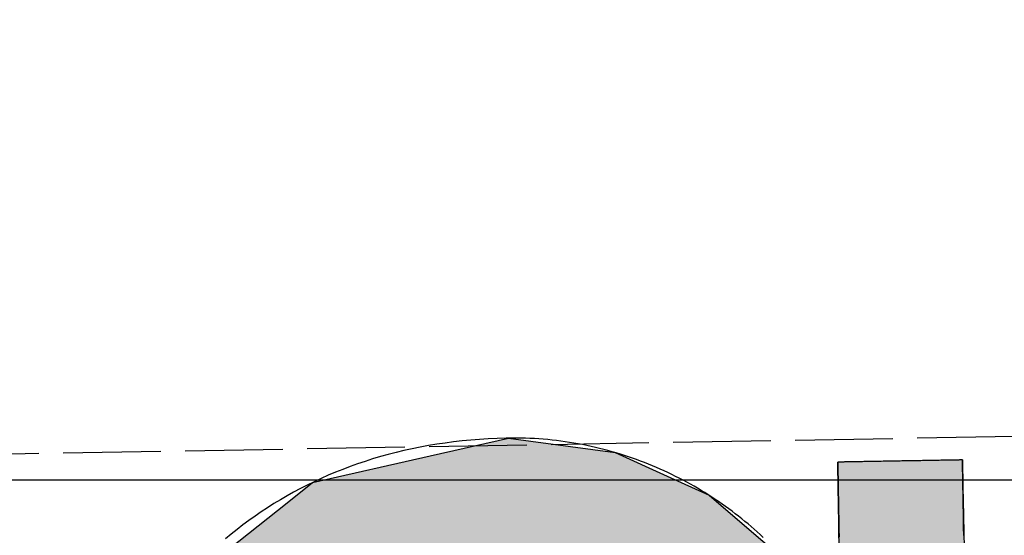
# Model space of a CAD drawing. Extents: x 562 to 7231, y 5317 to 13126.
# Tile 32 of 74: x 3579 to 3629, y 8113 to 8139. Entities that reach past the tile are written whole.
import ezdxf

# ---------------------------------------------------------------- set-up
doc = ezdxf.new("R2010")
doc.units = 0
doc.linetypes.add('GEN3', pattern=[6.25, 5, -1.25])
doc.layers.get('0').update_dxf_attribs({"linetype": 'CONTINUOUS'})
for name, color, linetype in [('3', 6, 'GEN3'), ('5', 3, 'CONTINUOUS'), ('LOGO', 7, 'CONTINUOUS')]:
    doc.layers.add(name, color=color, linetype=linetype)

# ---------------------------------------------------------------- blocks, each defined once
blk = doc.blocks.new('*U38')
at = {"layer": 'LOGO', "color": 30, "linetype": 'CONTINUOUS'}
for p, q in [((70.7363, 7.6539), (71.3157, 7.7745)), ((71.3157, 7.7745), (72.1028, 7.6539)), ((69.8624, 7.472), (70.7363, 7.6539)), ((72.1028, 7.6539), (72.4845, 7.472)), ((73.7466, 7.3511), (73.7466, 7.5547)), ((74.6685, 7.5547), (74.6685, 7.3511)), ((69.6721, 7.326), (69.8624, 7.472)), ((72.4845, 7.472), (72.791, 7.326)), ((73.7466, 7.2564), (73.7466, 7.3511)), ((74.6685, 7.3511), (74.6685, 7.2564)), ((69.2388, 6.9935), (69.6721, 7.326)), ((72.791, 7.326), (73.1692, 6.9935)), ((73.7466, 6.9032), (73.7466, 7.2564)), ((74.6685, 7.2564), (74.6685, 6.9032)), ((69.1533, 6.9279), (69.2388, 6.9935)), ((73.1692, 6.9935), (73.2438, 6.9279)), ((68.8059, 6.6613), (69.1533, 6.9279)), ((70.7043, 6.9279), (70.07, 6.6613)), ((72.1609, 6.8417), (71.7719, 6.9279)), ((73.2438, 6.9279), (73.3419, 6.8417)), ((72.1871, 6.8359), (72.1609, 6.8417)), ((73.3419, 6.8417), (73.3456, 6.8359)), ((73.7466, 6.4703), (73.7466, 6.9032)), ((74.6685, 6.9032), (74.6685, 6.4703)), ((72.7539, 6.4861), (72.1871, 6.8359)), ((73.3456, 6.8359), (73.5679, 6.4861)), ((68.5622, 6.2298), (68.792, 6.6507)), ((68.792, 6.6507), (68.8059, 6.6613)), ((70.0578, 6.6507), (69.5738, 6.2298)), ((70.07, 6.6613), (70.0578, 6.6507)), ((72.9559, 6.2517), (72.7539, 6.4861)), ((73.5679, 6.4861), (73.717, 6.2517)), ((73.7466, 6.4553), (73.7466, 6.4703)), ((73.7466, 6.2517), (73.7466, 6.4553)), ((74.6685, 6.4703), (74.6685, 6.4553)), ((74.6685, 6.4553), (74.6685, 6.2517)), ((68.1307, 5.4396), (68.5622, 6.2298)), ((69.5738, 6.2298), (69.1801, 5.4396)), ((73.1846, 5.9862), (72.9559, 6.2517)), ((74.6685, 6.2517), (74.6685, 5.9862)), ((73.6716, 4.7033), (73.1846, 5.9862)), ((74.6685, 5.9862), (74.6685, 4.7033)), ((68.0655, 5.0154), (68.1307, 5.4396)), ((69.1801, 5.4396), (68.9688, 5.0154)), ((67.9044, 3.9676), (68.0655, 5.0154)), ((68.9688, 5.0154), (68.872, 3.9676)), ((73.6874, 4.0846), (73.6716, 4.7033)), ((74.6685, 4.7033), (74.6685, 4.0846)), ((73.7076, 3.2947), (73.6874, 4.0846)), ((74.6685, 4.0846), (74.6685, 3.2947)), ((67.9538, 3.5803), (67.9044, 3.9676)), ((68.872, 3.9676), (68.8363, 3.5803)), ((68.0977, 2.4533), (67.9538, 3.5803)), ((68.8363, 3.5803), (69.1153, 2.4533)), ((73.2733, 2.0058), (73.7076, 3.2947)), ((74.6685, 3.2947), (74.6685, 2.0058)), ((68.1996, 2.2461), (68.0977, 2.4533)), ((69.1153, 2.4533), (69.1666, 2.2461)), ((68.6881, 1.253), (68.1996, 2.2461)), ((69.1666, 2.2461), (69.9859, 1.253)), ((72.9612, 1.6989), (73.2733, 2.0058)), ((74.6685, 2.0058), (74.6685, 1.6989)), ((72.9007, 1.6394), (72.9612, 1.6989)), ((74.6685, 1.6989), (74.6685, 1.6394)), ((72.3688, 1.1164), (72.9007, 1.6394)), ((73.717, 1.6394), (73.3842, 1.1164)), ((73.7466, 0.9127), (73.7466, 1.6394)), ((74.6685, 1.6394), (74.6685, 0.9127)), ((68.7042, 1.2203), (68.6881, 1.253)), ((69.9859, 1.253), (70.0543, 1.2203)), ((69.0285, 0.9664), (68.7042, 1.2203)), ((70.0543, 1.2203), (70.5857, 0.9664)), ((72.0541, 1.0079), (72.3688, 1.1164)), ((73.3842, 1.1164), (73.3151, 1.0079)), ((69.1585, 0.8647), (69.0285, 0.9664)), ((70.5857, 0.9664), (71.3082, 0.8647)), ((71.7444, 0.9011), (72.0541, 1.0079)), ((73.3151, 1.0079), (73.195, 0.9011)), ((71.39, 0.8647), (71.7444, 0.9011)), ((73.195, 0.9011), (73.1541, 0.8647)), ((73.7466, 0.6145), (73.7466, 0.9127)), ((74.6685, 0.9127), (74.6685, 0.6145)), ((69.1599, 0.8636), (69.1585, 0.8647)), ((69.6019, 0.5176), (69.1599, 0.8636)), ((73.1529, 0.8636), (72.7636, 0.5176)), ((73.1541, 0.8647), (73.1529, 0.8636)), ((73.6056, -0.6099), (73.7466, 0.6145)), ((74.6685, 0.6145), (74.5217, -0.6099)), ((69.7636, 0.391), (69.6019, 0.5176)), ((72.7636, 0.5176), (72.4943, 0.391)), ((70.739, 0.2002), (69.7636, 0.391)), ((72.4943, 0.391), (72.0885, 0.2002)), ((71.3157, 0.0874), (70.739, 0.2002)), ((72.0885, 0.2002), (71.3157, 0.0874)), ((73.4618, -0.9041), (73.6056, -0.6099)), ((74.5217, -0.6099), (74.4865, -0.9041)), ((68.4093, -1.4376), (68.1828, -0.7325)), ((69.1047, -0.7325), (69.3927, -1.4376)), ((73.1681, -1.5048), (73.4618, -0.9041)), ((74.4865, -0.9041), (74.1858, -1.5048)), ((68.5157, -1.7689), (68.4093, -1.4376)), ((69.3927, -1.4376), (69.7553, -1.7689)), ((72.422, -2.0466), (73.1681, -1.5048)), ((74.1858, -1.5048), (73.9145, -2.0466)), ((68.6521, -1.9038), (68.5157, -1.7689)), ((69.7553, -1.7689), (69.903, -1.9038)), ((68.9923, -2.2404), (68.6521, -1.9038)), ((69.903, -1.9038), (71.3157, -2.2404)), ((71.3157, -2.2404), (72.4121, -2.0538)), ((72.4121, -2.0538), (72.422, -2.0466)), ((73.9042, -2.0538), (73.6363, -2.2404)), ((73.9145, -2.0466), (73.9042, -2.0538)), ((69.233, -2.4785), (68.9923, -2.2404)), ((73.6363, -2.2404), (73.2945, -2.4785)), ((69.9216, -2.7663), (69.233, -2.4785)), ((73.2945, -2.4785), (72.8814, -2.7663)), ((70.2084, -2.8862), (69.9216, -2.7663)), ((72.8814, -2.7663), (72.1315, -2.8862)), ((71.3157, -3.0166), (70.2084, -2.8862)), ((72.1315, -2.8862), (71.3157, -3.0166))]:
    blk.add_line(p, q, dxfattribs=at)
at = {"layer": 'LOGO', "color": 30, "linetype": 'CONTINUOUS', "extrusion": (0, 0, -1)}
for points in [[(-71.3157, 7.7745), (-72.1028, 7.6539), (-70.7363, 7.6539)], [(-70.7363, 7.6539), (-72.4845, 7.472), (-69.8624, 7.472)], [(-70.7363, 7.6539), (-72.1028, 7.6539), (-72.4845, 7.472)], [(-73.7466, 7.5547), (-74.6685, 7.3511), (-73.7466, 7.3511)], [(-73.7466, 7.5547), (-74.6685, 7.5547), (-74.6685, 7.3511)], [(-69.8624, 7.472), (-72.791, 7.326), (-69.6721, 7.326)], [(-69.8624, 7.472), (-72.4845, 7.472), (-72.791, 7.326)], [(-73.7466, 7.3511), (-74.6685, 7.2564), (-73.7466, 7.2564)], [(-73.7466, 7.3511), (-74.6685, 7.3511), (-74.6685, 7.2564)], [(-69.6721, 7.326), (-73.1692, 6.9935), (-69.2388, 6.9935)], [(-69.6721, 7.326), (-72.791, 7.326), (-73.1692, 6.9935)], [(-73.7466, 7.2564), (-74.6685, 6.9032), (-73.7466, 6.9032)], [(-73.7466, 7.2564), (-74.6685, 7.2564), (-74.6685, 6.9032)], [(-69.2388, 6.9935), (-70.7043, 6.9279), (-69.1533, 6.9279)], [(-69.2388, 6.9935), (-71.476, 6.9935), (-70.7043, 6.9279)], [(-71.476, 6.9935), (-73.2438, 6.9279), (-71.7719, 6.9279)], [(-71.476, 6.9935), (-73.1692, 6.9935), (-73.2438, 6.9279)], [(-69.1533, 6.9279), (-70.07, 6.6613), (-68.8059, 6.6613)], [(-69.1533, 6.9279), (-70.7043, 6.9279), (-70.07, 6.6613)], [(-71.7719, 6.9279), (-73.3419, 6.8417), (-72.1609, 6.8417)], [(-71.7719, 6.9279), (-73.2438, 6.9279), (-73.3419, 6.8417)], [(-72.1609, 6.8417), (-73.3456, 6.8359), (-72.1871, 6.8359)], [(-72.1609, 6.8417), (-73.3419, 6.8417), (-73.3456, 6.8359)], [(-73.7466, 6.9032), (-74.6685, 6.4703), (-73.7466, 6.4703)], [(-73.7466, 6.9032), (-74.6685, 6.9032), (-74.6685, 6.4703)], [(-72.1871, 6.8359), (-73.5679, 6.4861), (-72.7539, 6.4861)], [(-72.1871, 6.8359), (-73.3456, 6.8359), (-73.5679, 6.4861)], [(-68.792, 6.6507), (-69.5738, 6.2298), (-68.5622, 6.2298)], [(-68.8059, 6.6613), (-70.0578, 6.6507), (-68.792, 6.6507)], [(-68.792, 6.6507), (-70.0578, 6.6507), (-69.5738, 6.2298)], [(-68.8059, 6.6613), (-70.07, 6.6613), (-70.0578, 6.6507)], [(-72.7539, 6.4861), (-73.717, 6.2517), (-72.9559, 6.2517)], [(-72.7539, 6.4861), (-73.5679, 6.4861), (-73.717, 6.2517)], [(-73.7466, 6.4703), (-74.6685, 6.4553), (-73.7466, 6.4553)], [(-73.7466, 6.4703), (-74.6685, 6.4703), (-74.6685, 6.4553)], [(-73.7466, 6.4553), (-74.6685, 6.2517), (-73.7466, 6.2517)], [(-73.7466, 6.4553), (-74.6685, 6.4553), (-74.6685, 6.2517)], [(-68.5622, 6.2298), (-69.1801, 5.4396), (-68.1307, 5.4396)], [(-68.5622, 6.2298), (-69.5738, 6.2298), (-69.1801, 5.4396)], [(-72.9559, 6.2517), (-74.6685, 5.9862), (-73.1846, 5.9862)], [(-72.9559, 6.2517), (-74.6685, 6.2517), (-74.6685, 5.9862)], [(-73.1846, 5.9862), (-74.6685, 4.7033), (-73.6716, 4.7033)], [(-73.1846, 5.9862), (-74.6685, 5.9862), (-74.6685, 4.7033)], [(-68.1307, 5.4396), (-68.9688, 5.0154), (-68.0655, 5.0154)], [(-68.1307, 5.4396), (-69.1801, 5.4396), (-68.9688, 5.0154)], [(-68.0655, 5.0154), (-68.872, 3.9676), (-67.9044, 3.9676)], [(-68.0655, 5.0154), (-68.9688, 5.0154), (-68.872, 3.9676)], [(-73.6716, 4.7033), (-74.6685, 4.0846), (-73.6874, 4.0846)], [(-73.6716, 4.7033), (-74.6685, 4.7033), (-74.6685, 4.0846)], [(-73.6874, 4.0846), (-74.6685, 3.2947), (-73.7076, 3.2947)], [(-73.6874, 4.0846), (-74.6685, 4.0846), (-74.6685, 3.2947)], [(-67.9044, 3.9676), (-68.8363, 3.5803), (-67.9538, 3.5803)], [(-67.9044, 3.9676), (-68.872, 3.9676), (-68.8363, 3.5803)], [(-67.9538, 3.5803), (-69.1153, 2.4533), (-68.0977, 2.4533)], [(-67.9538, 3.5803), (-68.8363, 3.5803), (-69.1153, 2.4533)], [(-73.7076, 3.2947), (-74.6685, 2.0058), (-73.2733, 2.0058)], [(-73.7076, 3.2947), (-74.6685, 3.2947), (-74.6685, 2.0058)], [(-68.0977, 2.4533), (-69.1666, 2.2461), (-68.1996, 2.2461)], [(-68.0977, 2.4533), (-69.1153, 2.4533), (-69.1666, 2.2461)], [(-68.1996, 2.2461), (-69.9859, 1.253), (-68.6881, 1.253)], [(-68.1996, 2.2461), (-69.1666, 2.2461), (-69.9859, 1.253)], [(-73.2733, 2.0058), (-74.6685, 1.6989), (-72.9612, 1.6989)], [(-73.2733, 2.0058), (-74.6685, 2.0058), (-74.6685, 1.6989)], [(-72.9612, 1.6989), (-74.6685, 1.6394), (-72.9007, 1.6394)], [(-72.9612, 1.6989), (-74.6685, 1.6989), (-74.6685, 1.6394)], [(-72.9007, 1.6394), (-73.3842, 1.1164), (-72.3688, 1.1164)], [(-72.9007, 1.6394), (-73.717, 1.6394), (-73.3842, 1.1164)], [(-73.7466, 1.6394), (-74.6685, 0.9127), (-73.7466, 0.9127)], [(-73.7466, 1.6394), (-74.6685, 1.6394), (-74.6685, 0.9127)], [(-68.6881, 1.253), (-70.0543, 1.2203), (-68.7042, 1.2203)], [(-68.6881, 1.253), (-69.9859, 1.253), (-70.0543, 1.2203)], [(-68.7042, 1.2203), (-70.5857, 0.9664), (-69.0285, 0.9664)], [(-68.7042, 1.2203), (-70.0543, 1.2203), (-70.5857, 0.9664)], [(-72.3688, 1.1164), (-73.3151, 1.0079), (-72.0541, 1.0079)], [(-72.3688, 1.1164), (-73.3842, 1.1164), (-73.3151, 1.0079)], [(-69.0285, 0.9664), (-71.3082, 0.8647), (-69.1585, 0.8647)], [(-69.0285, 0.9664), (-70.5857, 0.9664), (-71.3082, 0.8647)], [(-72.0541, 1.0079), (-73.195, 0.9011), (-71.7444, 0.9011)], [(-72.0541, 1.0079), (-73.3151, 1.0079), (-73.195, 0.9011)], [(-71.7444, 0.9011), (-73.1541, 0.8647), (-71.39, 0.8647)], [(-71.7444, 0.9011), (-73.195, 0.9011), (-73.1541, 0.8647)], [(-73.7466, 0.9127), (-74.6685, 0.6145), (-73.7466, 0.6145)], [(-73.7466, 0.9127), (-74.6685, 0.9127), (-74.6685, 0.6145)], [(-69.1585, 0.8647), (-71.3157, 0.8636), (-69.1599, 0.8636)], [(-69.1585, 0.8647), (-71.3082, 0.8647), (-71.3157, 0.8636)], [(-69.1599, 0.8636), (-72.7636, 0.5176), (-69.6019, 0.5176)], [(-69.1599, 0.8636), (-73.1529, 0.8636), (-72.7636, 0.5176)], [(-71.39, 0.8647), (-73.1529, 0.8636), (-71.3157, 0.8636)], [(-71.39, 0.8647), (-73.1541, 0.8647), (-73.1529, 0.8636)], [(-73.7466, 0.6145), (-74.5217, -0.6099), (-73.6056, -0.6099)], [(-73.7466, 0.6145), (-74.6685, 0.6145), (-74.5217, -0.6099)], [(-69.6019, 0.5176), (-72.4943, 0.391), (-69.7636, 0.391)], [(-69.6019, 0.5176), (-72.7636, 0.5176), (-72.4943, 0.391)], [(-69.7636, 0.391), (-72.0885, 0.2002), (-70.739, 0.2002)], [(-69.7636, 0.391), (-72.4943, 0.391), (-72.0885, 0.2002)], [(-70.739, 0.2002), (-72.0885, 0.2002), (-71.3157, 0.0874)], [(-73.6056, -0.6099), (-74.4865, -0.9041), (-73.4618, -0.9041)], [(-73.6056, -0.6099), (-74.5217, -0.6099), (-74.4865, -0.9041)], [(-68.1828, -0.7325), (-69.3927, -1.4376), (-68.4093, -1.4376)], [(-68.1828, -0.7325), (-69.1047, -0.7325), (-69.3927, -1.4376)], [(-73.4618, -0.9041), (-74.1858, -1.5048), (-73.1681, -1.5048)], [(-73.4618, -0.9041), (-74.4865, -0.9041), (-74.1858, -1.5048)], [(-68.4093, -1.4376), (-69.7553, -1.7689), (-68.5157, -1.7689)], [(-68.4093, -1.4376), (-69.3927, -1.4376), (-69.7553, -1.7689)], [(-73.1681, -1.5048), (-73.9145, -2.0466), (-72.422, -2.0466)], [(-73.1681, -1.5048), (-74.1858, -1.5048), (-73.9145, -2.0466)], [(-68.5157, -1.7689), (-69.903, -1.9038), (-68.6521, -1.9038)], [(-68.5157, -1.7689), (-69.7553, -1.7689), (-69.903, -1.9038)], [(-68.6521, -1.9038), (-71.3157, -2.2404), (-68.9923, -2.2404)], [(-68.6521, -1.9038), (-69.903, -1.9038), (-71.3157, -2.2404)], [(-72.4121, -2.0538), (-73.6363, -2.2404), (-71.3157, -2.2404)], [(-72.422, -2.0466), (-73.9042, -2.0538), (-72.4121, -2.0538)], [(-72.4121, -2.0538), (-73.9042, -2.0538), (-73.6363, -2.2404)], [(-72.422, -2.0466), (-73.9145, -2.0466), (-73.9042, -2.0538)], [(-68.9923, -2.2404), (-73.2945, -2.4785), (-69.233, -2.4785)], [(-68.9923, -2.2404), (-73.6363, -2.2404), (-73.2945, -2.4785)], [(-69.233, -2.4785), (-72.8814, -2.7663), (-69.9216, -2.7663)], [(-69.233, -2.4785), (-73.2945, -2.4785), (-72.8814, -2.7663)], [(-69.9216, -2.7663), (-72.1315, -2.8862), (-70.2084, -2.8862)], [(-69.9216, -2.7663), (-72.8814, -2.7663), (-72.1315, -2.8862)], [(-70.2084, -2.8862), (-72.1315, -2.8862), (-71.3157, -3.0166)]]:
    blk.add_solid(points, dxfattribs=at)
blk = doc.blocks.new('KLAUS')
at = {"layer": 'LOGO'}
for points in [[(74.6685, 7.5547, 0), (74.6682, 7.5547, 0), (74.6674, 7.5547, 0), (74.666, 7.5547, 0), (74.664, 7.5547, 0), (74.6615, 7.5547, 0), (74.6585, 7.5547, 0), (74.655, 7.5547, 0), (74.6511, 7.5547, 0), (74.6466, 7.5547, 0), (74.6416, 7.5547, 0), (74.6362, 7.5547, 0), (74.6304, 7.5547, 0), (74.6241, 7.5547, 0), (74.6174, 7.5547, 0), (74.6102, 7.5547, 0), (74.6027, 7.5547, 0), (74.5948, 7.5547, 0), (74.5865, 7.5547, 0), (74.5779, 7.5547, 0), (74.5689, 7.5547, 0), (74.5595, 7.5547, 0), (74.5498, 7.5547, 0), (74.5398, 7.5547, 0), (74.5295, 7.5547, 0), (74.519, 7.5547, 0), (74.5081, 7.5547, 0), (74.4969, 7.5547, 0), (74.4855, 7.5547, 0), (74.4739, 7.5547, 0), (74.462, 7.5547, 0), (74.4499, 7.5547, 0), (74.4376, 7.5547, 0), (74.425, 7.5547, 0), (74.4123, 7.5547, 0), (74.3994, 7.5547, 0), (74.3864, 7.5547, 0), (74.3732, 7.5547, 0), (74.3598, 7.5547, 0), (74.3464, 7.5547, 0), (74.3328, 7.5547, 0), (74.3191, 7.5547, 0), (74.3053, 7.5547, 0), (74.2914, 7.5547, 0), (74.2775, 7.5547, 0), (74.2635, 7.5547, 0), (74.2494, 7.5547, 0), (74.2353, 7.5547, 0), (74.2212, 7.5547, 0), (74.2071, 7.5547, 0), (74.193, 7.5547, 0), (74.1789, 7.5547, 0), (74.1648, 7.5547, 0), (74.1508, 7.5547, 0), (74.1368, 7.5547, 0), (74.1228, 7.5547, 0), (74.1089, 7.5547, 0), (74.0952, 7.5547, 0), (74.0815, 7.5547, 0), (74.0679, 7.5547, 0), (74.0544, 7.5547, 0), (74.0411, 7.5547, 0), (74.0279, 7.5547, 0), (74.0148, 7.5547, 0), (74.002, 7.5547, 0), (73.9893, 7.5547, 0), (73.9768, 7.5547, 0), (73.9645, 7.5547, 0), (73.9524, 7.5547, 0), (73.9405, 7.5547, 0), (73.9288, 7.5547, 0), (73.9175, 7.5547, 0), (73.9063, 7.5547, 0), (73.8955, 7.5547, 0), (73.8849, 7.5547, 0), (73.8746, 7.5547, 0), (73.8646, 7.5547, 0), (73.855, 7.5547, 0), (73.8457, 7.5547, 0), (73.8367, 7.5547, 0), (73.828, 7.5547, 0), (73.8198, 7.5547, 0), (73.8119, 7.5547, 0), (73.8044, 7.5547, 0), (73.7973, 7.5547, 0), (73.7906, 7.5547, 0), (73.7843, 7.5547, 0), (73.7785, 7.5547, 0), (73.7731, 7.5547, 0), (73.7682, 7.5547, 0), (73.7638, 7.5547, 0), (73.7598, 7.5547, 0), (73.7563, 7.5547, 0), (73.7534, 7.5547, 0), (73.7509, 7.5547, 0), (73.749, 7.5547, 0), (73.7477, 7.5547, 0), (73.7468, 7.5547, 0), (73.7466, 7.5547, 0), (73.7466, 7.5542, 0), (73.7466, 7.553, 0), (73.7466, 7.5509, 0), (73.7466, 7.5481, 0), (73.7466, 7.5446, 0), (73.7466, 7.5403, 0), (73.7466, 7.5353, 0), (73.7466, 7.5296, 0), (73.7466, 7.5232, 0), (73.7466, 7.5162, 0), (73.7466, 7.5085, 0), (73.7466, 7.5002, 0), (73.7466, 7.4913, 0), (73.7466, 7.4818, 0), (73.7466, 7.4717, 0), (73.7466, 7.461, 0), (73.7466, 7.4498, 0), (73.7466, 7.438, 0), (73.7466, 7.4258, 0), (73.7466, 7.413, 0), (73.7466, 7.3998, 0), (73.7466, 7.3861, 0), (73.7466, 7.3719, 0), (73.7466, 7.3574, 0), (73.7466, 7.3423, 0), (73.7466, 7.327, 0), (73.7466, 7.3112, 0), (73.7466, 7.295, 0), (73.7466, 7.2786, 0), (73.7466, 7.2617, 0), (73.7466, 7.2446, 0), (73.7466, 7.2272, 0), (73.7466, 7.2095, 0), (73.7466, 7.1915, 0), (73.7466, 7.1732, 0), (73.7466, 7.1548, 0), (73.7466, 7.1361, 0), (73.7466, 7.1172, 0), (73.7466, 7.0982, 0), (73.7466, 7.079, 0), (73.7466, 7.0596, 0), (73.7466, 7.0401, 0), (73.7466, 7.0205, 0), (73.7466, 7.0008, 0)], [(73.1857, 7.0078, 0), (73.1642, 7.0286, 0), (73.1424, 7.0491, 0), (73.1204, 7.0694, 0), (73.0981, 7.0895, 0), (73.0756, 7.1093, 0), (73.0528, 7.129, 0), (73.0297, 7.1484, 0), (73.0064, 7.1676, 0), (72.9828, 7.1866, 0), (72.959, 7.2054, 0), (72.9349, 7.2238, 0), (72.9106, 7.2421, 0), (72.886, 7.2601, 0), (72.8612, 7.2779, 0), (72.8362, 7.2954, 0), (72.8109, 7.3127, 0), (72.7854, 7.3297, 0), (72.7597, 7.3464, 0), (72.7337, 7.3629, 0), (72.7076, 7.3791, 0), (72.6812, 7.3951, 0), (72.6545, 7.4107, 0), (72.6277, 7.4261, 0), (72.6007, 7.4412, 0), (72.5734, 7.456, 0), (72.5459, 7.4705, 0), (72.5183, 7.4848, 0), (72.4904, 7.4987, 0), (72.4623, 7.5123, 0), (72.4341, 7.5257, 0), (72.4056, 7.5387, 0), (72.377, 7.5514, 0), (72.3481, 7.5638, 0), (72.3191, 7.5759, 0), (72.2899, 7.5877, 0), (72.2605, 7.5991, 0), (72.2309, 7.6102, 0), (72.2012, 7.621, 0), (72.1712, 7.6315, 0), (72.1411, 7.6416, 0), (72.1109, 7.6513, 0), (72.0805, 7.6608, 0), (72.0499, 7.6698, 0), (72.0191, 7.6786, 0), (71.9882, 7.6869, 0), (71.9571, 7.6949, 0), (71.9259, 7.7026, 0), (71.8946, 7.7099, 0), (71.8631, 7.7168, 0), (71.8314, 7.7233, 0), (71.7996, 7.7295, 0), (71.7677, 7.7352, 0), (71.7356, 7.7406, 0), (71.7034, 7.7457, 0), (71.671, 7.7503, 0), (71.6386, 7.7545, 0), (71.606, 7.7584, 0), (71.5732, 7.7618, 0), (71.5404, 7.7648, 0), (71.5074, 7.7675, 0), (71.4744, 7.7697, 0), (71.4412, 7.7715, 0), (71.4079, 7.7728, 0), (71.3745, 7.7738, 0), (71.3409, 7.7743, 0), (71.299, 7.7744, 0), (71.2327, 7.7736, 0), (71.1669, 7.7717, 0), (71.1017, 7.7688, 0), (71.0371, 7.7648, 0), (70.9732, 7.7598, 0), (70.9098, 7.7537, 0), (70.847, 7.7466, 0), (70.7849, 7.7385, 0), (70.7233, 7.7294, 0), (70.6624, 7.7193, 0), (70.6021, 7.7081, 0), (70.5424, 7.6961, 0), (70.4833, 7.683, 0), (70.4248, 7.669, 0), (70.367, 7.654, 0), (70.3097, 7.638, 0), (70.2531, 7.6212, 0), (70.1972, 7.6034, 0), (70.1418, 7.5847, 0), (70.0871, 7.565, 0), (70.033, 7.5445, 0), (69.9796, 7.5231, 0), (69.9267, 7.5008, 0), (69.8746, 7.4776, 0), (69.823, 7.4535, 0), (69.7721, 7.4286, 0), (69.7218, 7.4028, 0), (69.6722, 7.3762, 0), (69.6233, 7.3488, 0), (69.5749, 7.3205, 0), (69.5272, 7.2915, 0), (69.4802, 7.2616, 0), (69.4338, 7.2309, 0), (69.3881, 7.1994, 0), (69.3431, 7.1672, 0), (69.2987, 7.1342, 0), (69.2549, 7.1004, 0), (69.2118, 7.0658, 0)], [(74.6685, 6.9961, 0), (74.6685, 7.0559, 0), (74.6685, 7.1127, 0), (74.6685, 7.1665, 0), (74.6685, 7.2172, 0), (74.6685, 7.2648, 0), (74.6685, 7.309, 0), (74.6685, 7.3499, 0), (74.6685, 7.3874, 0), (74.6685, 7.4213, 0), (74.6685, 7.4516, 0), (74.6685, 7.4782, 0), (74.6685, 7.5009, 0), (74.6685, 7.5198, 0), (74.6685, 7.5347, 0), (74.6685, 7.5456, 0), (74.6685, 7.5522, 0), (74.6685, 7.5546, 0), (74.6685, 7.5547, 0), (74.6685, 7.5547, 0), (74.6685, 7.5547, 0), (74.6685, 7.5547, 0), (74.6685, 7.5547, 0), (74.6685, 7.5547, 0), (74.6685, 7.5547, 0), (74.6685, 7.5547, 0), (74.6685, 7.5547, 0), (74.6685, 7.5547, 0), (74.6685, 7.5547, 0), (74.6685, 7.5547, 0), (74.6685, 7.5547, 0), (74.6685, 7.5547, 0), (74.6685, 7.5547, 0), (74.6685, 7.5547, 0), (74.6685, 7.5547, 0), (74.6685, 7.5547, 0), (74.6685, 7.5547, 0), (74.6685, 7.5547, 0), (74.6685, 7.5547, 0), (74.6685, 7.5547, 0), (74.6685, 7.5547, 0), (74.6685, 7.5547, 0), (74.6685, 7.5547, 0), (74.6685, 7.5547, 0), (74.6685, 7.5547, 0), (74.6685, 7.5547, 0), (74.6685, 7.5547, 0), (74.6685, 7.5547, 0), (74.6685, 7.5547, 0), (74.6685, 7.5547, 0), (74.6685, 7.5547, 0), (74.6685, 7.5547, 0), (74.6685, 7.5547, 0), (74.6685, 7.5547, 0), (74.6685, 7.5547, 0), (74.6685, 7.5547, 0), (74.6685, 7.5547, 0), (74.6685, 7.5547, 0), (74.6685, 7.5547, 0), (74.6685, 7.5547, 0), (74.6685, 7.5547, 0), (74.6685, 7.5547, 0), (74.6685, 7.5547, 0), (74.6685, 7.5547, 0), (74.6685, 7.5547, 0), (74.6685, 7.5547, 0), (74.6685, 7.5547, 0), (74.6685, 7.5547, 0), (74.6685, 7.5547, 0), (74.6685, 7.5547, 0), (74.6685, 7.5547, 0), (74.6685, 7.5547, 0), (74.6685, 7.5547, 0), (74.6685, 7.5547, 0), (74.6685, 7.5547, 0), (74.6685, 7.5547, 0), (74.6685, 7.5547, 0), (74.6685, 7.5547, 0), (74.6685, 7.5547, 0), (74.6685, 7.5547, 0), (74.6685, 7.5547, 0), (74.6685, 7.5547, 0), (74.6685, 7.5547, 0), (74.6685, 7.5547, 0), (74.6685, 7.5547, 0), (74.6685, 7.5547, 0), (74.6685, 7.5547, 0), (74.6685, 7.5547, 0), (74.6685, 7.5547, 0), (74.6685, 7.5547, 0), (74.6685, 7.5547, 0), (74.6685, 7.5547, 0), (74.6685, 7.5547, 0), (74.6685, 7.5547, 0), (74.6685, 7.5547, 0), (74.6685, 7.5547, 0), (74.6685, 7.5547, 0), (74.6685, 7.5547, 0), (74.6685, 7.5547, 0), (74.6685, 7.5547, 0), (74.6685, 7.5547, 0), (74.6685, 7.5547, 0), (74.6685, 7.5547, 0), (74.6685, 7.5547, 0), (74.6685, 7.5547, 0), (74.6685, 7.5547, 0), (74.6685, 7.5547, 0), (74.6685, 7.5547, 0), (74.6685, 7.5547, 0), (74.6685, 7.5547, 0), (74.6685, 7.5547, 0), (74.6685, 7.5547, 0), (74.6685, 7.5547, 0), (74.6685, 7.5547, 0), (74.6685, 7.5547, 0), (74.6685, 7.5547, 0)]]:
    blk.add_polyline3d(points, dxfattribs=at)
at = {"layer": 'LOGO', "color": 30, "linetype": 'CONTINUOUS'}
blk.add_blockref('*U38', (0, 0), dxfattribs=at)

msp = doc.modelspace()

# ---------------------------------------------------------------- linework, layer by layer
at = {"layer": '3'}
msp.add_line((1175.278, 8075.309), (6230.443, 8163.547), dxfattribs=at)
at = {"layer": '5'}
msp.add_line((6272.775, 8115.902), (872.775, 8115.902), dxfattribs=at)

# ---------------------------------------------------------------- block references
at = {"xscale": 6.929133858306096, "yscale": 6.929133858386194, "zscale": 6.929133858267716, "rotation": 0.9999999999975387}
msp.add_blockref('KLAUS', (3110.826, 8055.572), dxfattribs=at)

doc.saveas('drawing.dxf')
